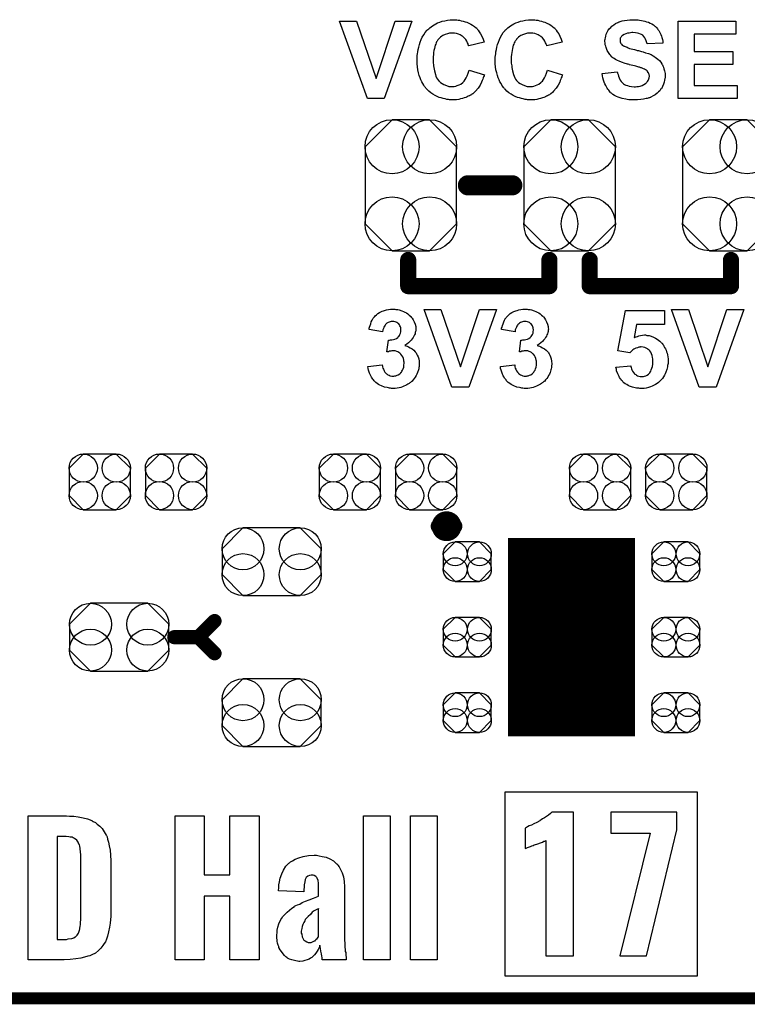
# Model space of a CAD drawing. Extents: x -0.07 to 0.95, y -0.15 to 1.54.
# Tile 2 of 21: x 0.18 to 0.54, y -0.15 to 0.34. Entities that reach past the tile are written whole.
import ezdxf

# ---------------------------------------------------------------- set-up
doc = ezdxf.new("R2010")
doc.units = 0
doc.layers.get('0').update_dxf_attribs({"linetype": 'CONTINUOUS'})
for name, color, linetype in [('gko', 6, 'CONTINUOUS'), ('gto', 2, 'CONTINUOUS'), ('gts', 1, 'CONTINUOUS')]:
    doc.layers.add(name, color=color, linetype=linetype)

# ---------------------------------------------------------------- blocks, each defined once
blk = doc.blocks.new('D63')
at = {"const_width": 0.00395}
blk.add_lwpolyline([(-0.001975, 0, 1), (0.001975, 0, 1)], format="xyb", close=True, dxfattribs=at)
blk = doc.blocks.new('D30')
at = {"const_width": 0.005}
blk.add_lwpolyline([(-0.0025, 0, 1), (0.0025, 0, 1)], format="xyb", close=True, dxfattribs=at)
blk = doc.blocks.new('D65')
at = {"const_width": 0.004}
blk.add_lwpolyline([(-0.002, 0, 1), (0.002, 0, 1)], format="xyb", close=True, dxfattribs=at)
blk = doc.blocks.new('D66')
at = {"const_width": 0.0035}
blk.add_lwpolyline([(-0.00175, 0, 1), (0.00175, 0, 1)], format="xyb", close=True, dxfattribs=at)
blk = doc.blocks.new('D69')
blk.add_lwpolyline([(-0.0152, 0.0068), (-0.0152, -0.0068), (-0.0082, -0.0138), (0.0082, -0.0138), (0.0152, -0.0068), (0.0152, 0.0068), (0.0082, 0.0138), (-0.0082, 0.0138)], close=True)
for centre in [(-0.0082, 0.0068), (0.0082, 0.0068), (-0.0082, -0.0068), (0.0082, -0.0068)]:
    blk.add_circle(centre, 0.007)
blk = doc.blocks.new('D73')
blk.add_lwpolyline([(-0.0142, -0.0168), (0.0142, -0.0168), (0.0246, -0.0064), (0.0246, 0.0064), (0.0142, 0.0168), (-0.0142, 0.0168), (-0.0246, 0.0064), (-0.0246, -0.0064)], close=True)
for centre in [(-0.0142, 0.0064), (0.0142, 0.0064), (-0.0142, -0.0064), (0.0142, -0.0064)]:
    blk.add_circle(centre, 0.0104)
blk = doc.blocks.new('D74')
blk.add_lwpolyline([(-0.006, -0.0098), (0.006, -0.0098), (0.0119, -0.0039), (0.0119, 0.0039), (0.006, 0.0098), (-0.006, 0.0098), (-0.0119, 0.0039), (-0.0119, -0.0039)], close=True)
for centre in [(-0.006, 0.0039), (0.006, 0.0039), (-0.006, -0.0039), (0.006, -0.0039)]:
    blk.add_circle(centre, 0.0059)
blk = doc.blocks.new('D59')
at = {"const_width": 0.0984}
blk.add_lwpolyline([(-0.0315, 0), (0.0315, 0)], dxfattribs=at)
blk = doc.blocks.new('D75')
blk.add_lwpolyline([(-0.0227, 0.0191), (-0.0227, -0.0191), (-0.0093, -0.0325), (0.0093, -0.0325), (0.0227, -0.0191), (0.0227, 0.0191), (0.0093, 0.0325), (-0.0093, 0.0325)], close=True)
for centre in [(-0.0093, 0.0191), (0.0093, 0.0191), (-0.0093, -0.0191), (0.0093, -0.0191)]:
    blk.add_circle(centre, 0.0134)

msp = doc.modelspace()

# ---------------------------------------------------------------- linework, layer by layer
at = {"layer": 'gko', "color": 6, "const_width": 0.006}
msp.add_lwpolyline([(-0.05, -0.15), (0.85, -0.15)], dxfattribs=at)
at = {"layer": 'gto', "color": 2}
for points in [[(0.3571, 0.296), (0.3488, 0.296), (0.335, 0.3344), (0.3434, 0.3344), (0.3531, 0.306), (0.3625, 0.3344), (0.3708, 0.3344), (0.3571, 0.296)], [(0.3924, 0.3351), (0.3931, 0.335), (0.3937, 0.3349), (0.3945, 0.3348), (0.3953, 0.3346), (0.3962, 0.3344), (0.3972, 0.3341), (0.3981, 0.3338), (0.3991, 0.3334), (0.4, 0.3329), (0.4009, 0.3324), (0.4019, 0.3317), (0.4027, 0.331), (0.4028, 0.331), (0.4028, 0.3309), (0.403, 0.3307), (0.4032, 0.3305), (0.4034, 0.3302), (0.4036, 0.3299), (0.4042, 0.3291), (0.4048, 0.3281), (0.4055, 0.3269), (0.4061, 0.3255), (0.4067, 0.3239), (0.399, 0.3221), (0.399, 0.3221), (0.3989, 0.3222), (0.3989, 0.3224), (0.3988, 0.3226), (0.3987, 0.3231), (0.3984, 0.3237), (0.398, 0.3245), (0.3975, 0.3253), (0.3968, 0.3261), (0.3961, 0.3267), (0.396, 0.3268), (0.3957, 0.327), (0.3953, 0.3273), (0.3947, 0.3276), (0.3939, 0.328), (0.393, 0.3282), (0.392, 0.3285), (0.3909, 0.3285), (0.3905, 0.3285), (0.3902, 0.3285), (0.3898, 0.3284), (0.3894, 0.3284), (0.3884, 0.3281), (0.3873, 0.3277), (0.3862, 0.3272), (0.3856, 0.3269), (0.385, 0.3265), (0.3845, 0.326), (0.384, 0.3254), (0.384, 0.3254), (0.3838, 0.3252), (0.3837, 0.3251), (0.3836, 0.3248), (0.3833, 0.3245), (0.3831, 0.3241), (0.3829, 0.3236), (0.3827, 0.323), (0.3824, 0.3224), (0.3822, 0.3216), (0.382, 0.3208), (0.3817, 0.3199), (0.3816, 0.3189), (0.3815, 0.3179), (0.3814, 0.3167), (0.3813, 0.3154), (0.3813, 0.3154), (0.3813, 0.3151), (0.3813, 0.3147), (0.3814, 0.3143), (0.3814, 0.3136), (0.3815, 0.3129), (0.3816, 0.3122), (0.3817, 0.3114), (0.382, 0.3097), (0.3825, 0.3079), (0.3827, 0.3071), (0.3831, 0.3063), (0.3835, 0.3056), (0.384, 0.305), (0.384, 0.3049), (0.3841, 0.3049), (0.3842, 0.3047), (0.3845, 0.3045), (0.385, 0.304), (0.3858, 0.3035), (0.3867, 0.3029), (0.3879, 0.3024), (0.3892, 0.302), (0.3899, 0.302), (0.3907, 0.3019), (0.391, 0.3019), (0.3912, 0.302), (0.3918, 0.302), (0.3926, 0.3022), (0.3933, 0.3024), (0.3942, 0.3028), (0.3951, 0.3032), (0.396, 0.3039), (0.3961, 0.304), (0.3964, 0.3043), (0.3968, 0.3047), (0.3972, 0.3054), (0.3978, 0.3063), (0.3983, 0.3073), (0.3988, 0.3086), (0.3992, 0.3101), (0.4068, 0.3078), (0.4068, 0.3077), (0.4067, 0.3075), (0.4066, 0.3072), (0.4064, 0.3067), (0.4062, 0.3062), (0.406, 0.3056), (0.4057, 0.3049), (0.4054, 0.3042), (0.4046, 0.3027), (0.4036, 0.3012), (0.4024, 0.2997), (0.4017, 0.299), (0.401, 0.2984), (0.4009, 0.2983), (0.4008, 0.2983), (0.4006, 0.2981), (0.4003, 0.2979), (0.3999, 0.2977), (0.3994, 0.2974), (0.3988, 0.2972), (0.3982, 0.2969), (0.3975, 0.2966), (0.3967, 0.2963), (0.3959, 0.2961), (0.395, 0.2958), (0.3941, 0.2956), (0.393, 0.2954), (0.3919, 0.2954), (0.3908, 0.2953), (0.3904, 0.2953), (0.3901, 0.2954), (0.3895, 0.2954), (0.3889, 0.2955), (0.3881, 0.2956), (0.3873, 0.2958), (0.3863, 0.296), (0.3854, 0.2963), (0.3844, 0.2966), (0.3833, 0.2971), (0.3823, 0.2976), (0.3812, 0.2981), (0.3802, 0.2988), (0.3792, 0.2996), (0.3782, 0.3006), (0.3782, 0.3006), (0.378, 0.3008), (0.3778, 0.3011), (0.3775, 0.3015), (0.3771, 0.302), (0.3767, 0.3027), (0.3762, 0.3034), (0.3758, 0.3043), (0.3753, 0.3053), (0.3749, 0.3063), (0.3745, 0.3075), (0.3741, 0.3088), (0.3738, 0.3102), (0.3736, 0.3117), (0.3734, 0.3132), (0.3734, 0.3149), (0.3734, 0.3149), (0.3734, 0.315), (0.3734, 0.3153), (0.3734, 0.3158), (0.3734, 0.3165), (0.3735, 0.3173), (0.3736, 0.3182), (0.3737, 0.3192), (0.374, 0.3204), (0.3742, 0.3215), (0.3746, 0.3228), (0.375, 0.324), (0.3755, 0.3252), (0.376, 0.3265), (0.3767, 0.3276), (0.3774, 0.3287), (0.3783, 0.3298), (0.3783, 0.3299), (0.3785, 0.33), (0.3788, 0.3303), (0.3792, 0.3306), (0.3797, 0.331), (0.3803, 0.3315), (0.381, 0.332), (0.3818, 0.3325), (0.3827, 0.333), (0.3836, 0.3335), (0.3847, 0.3339), (0.3858, 0.3343), (0.3871, 0.3346), (0.3884, 0.3349), (0.3898, 0.3351), (0.3913, 0.3351), (0.3919, 0.3351), (0.3924, 0.3351)], [(0.4312, 0.3351), (0.4318, 0.335), (0.4325, 0.3349), (0.4332, 0.3348), (0.4341, 0.3346), (0.435, 0.3344), (0.4359, 0.3341), (0.4368, 0.3338), (0.4378, 0.3334), (0.4388, 0.3329), (0.4397, 0.3324), (0.4406, 0.3317), (0.4414, 0.331), (0.4415, 0.331), (0.4416, 0.3309), (0.4417, 0.3307), (0.4419, 0.3305), (0.4421, 0.3302), (0.4423, 0.3299), (0.4429, 0.3291), (0.4436, 0.3281), (0.4442, 0.3269), (0.4448, 0.3255), (0.4454, 0.3239), (0.4377, 0.3221), (0.4377, 0.3221), (0.4377, 0.3222), (0.4377, 0.3224), (0.4376, 0.3226), (0.4374, 0.3231), (0.4371, 0.3237), (0.4367, 0.3245), (0.4362, 0.3253), (0.4356, 0.3261), (0.4348, 0.3267), (0.4347, 0.3268), (0.4345, 0.327), (0.434, 0.3273), (0.4334, 0.3276), (0.4326, 0.328), (0.4317, 0.3282), (0.4307, 0.3285), (0.4296, 0.3285), (0.4292, 0.3285), (0.4289, 0.3285), (0.4286, 0.3284), (0.4281, 0.3284), (0.4272, 0.3281), (0.4261, 0.3277), (0.4249, 0.3272), (0.4243, 0.3269), (0.4237, 0.3265), (0.4232, 0.326), (0.4227, 0.3254), (0.4227, 0.3254), (0.4226, 0.3252), (0.4225, 0.3251), (0.4223, 0.3248), (0.4221, 0.3245), (0.4219, 0.3241), (0.4216, 0.3236), (0.4214, 0.323), (0.4211, 0.3224), (0.4209, 0.3216), (0.4207, 0.3208), (0.4205, 0.3199), (0.4203, 0.3189), (0.4202, 0.3179), (0.4201, 0.3167), (0.4201, 0.3154), (0.4201, 0.3154), (0.4201, 0.3151), (0.4201, 0.3147), (0.4201, 0.3143), (0.4201, 0.3136), (0.4202, 0.3129), (0.4203, 0.3122), (0.4204, 0.3114), (0.4207, 0.3097), (0.4212, 0.3079), (0.4215, 0.3071), (0.4219, 0.3063), (0.4222, 0.3056), (0.4227, 0.305), (0.4227, 0.3049), (0.4228, 0.3049), (0.423, 0.3047), (0.4232, 0.3045), (0.4237, 0.304), (0.4245, 0.3035), (0.4255, 0.3029), (0.4266, 0.3024), (0.428, 0.302), (0.4287, 0.302), (0.4295, 0.3019), (0.4297, 0.3019), (0.43, 0.302), (0.4306, 0.302), (0.4313, 0.3022), (0.4321, 0.3024), (0.433, 0.3028), (0.4338, 0.3032), (0.4347, 0.3039), (0.4348, 0.304), (0.4351, 0.3043), (0.4355, 0.3047), (0.436, 0.3054), (0.4365, 0.3063), (0.437, 0.3073), (0.4375, 0.3086), (0.438, 0.3101), (0.4455, 0.3078), (0.4455, 0.3077), (0.4454, 0.3075), (0.4453, 0.3072), (0.4452, 0.3067), (0.4449, 0.3062), (0.4447, 0.3056), (0.4444, 0.3049), (0.4441, 0.3042), (0.4433, 0.3027), (0.4423, 0.3012), (0.4411, 0.2997), (0.4405, 0.299), (0.4397, 0.2984), (0.4397, 0.2983), (0.4396, 0.2983), (0.4393, 0.2981), (0.439, 0.2979), (0.4386, 0.2977), (0.4381, 0.2974), (0.4376, 0.2972), (0.437, 0.2969), (0.4362, 0.2966), (0.4355, 0.2963), (0.4346, 0.2961), (0.4337, 0.2958), (0.4328, 0.2956), (0.4317, 0.2954), (0.4307, 0.2954), (0.4295, 0.2953), (0.4292, 0.2953), (0.4288, 0.2954), (0.4282, 0.2954), (0.4276, 0.2955), (0.4269, 0.2956), (0.426, 0.2958), (0.4251, 0.296), (0.4241, 0.2963), (0.4231, 0.2966), (0.4221, 0.2971), (0.421, 0.2976), (0.42, 0.2981), (0.4189, 0.2988), (0.4179, 0.2996), (0.417, 0.3006), (0.4169, 0.3006), (0.4168, 0.3008), (0.4165, 0.3011), (0.4162, 0.3015), (0.4159, 0.302), (0.4154, 0.3027), (0.415, 0.3034), (0.4145, 0.3043), (0.4141, 0.3053), (0.4136, 0.3063), (0.4132, 0.3075), (0.4129, 0.3088), (0.4125, 0.3102), (0.4123, 0.3117), (0.4121, 0.3132), (0.4121, 0.3149), (0.4121, 0.3149), (0.4121, 0.315), (0.4121, 0.3153), (0.4121, 0.3158), (0.4121, 0.3165), (0.4123, 0.3173), (0.4124, 0.3182), (0.4125, 0.3192), (0.4127, 0.3204), (0.413, 0.3215), (0.4133, 0.3228), (0.4137, 0.324), (0.4142, 0.3252), (0.4148, 0.3265), (0.4154, 0.3276), (0.4161, 0.3287), (0.417, 0.3298), (0.4171, 0.3299), (0.4173, 0.33), (0.4175, 0.3303), (0.4179, 0.3306), (0.4184, 0.331), (0.419, 0.3315), (0.4197, 0.332), (0.4205, 0.3325), (0.4214, 0.333), (0.4224, 0.3335), (0.4235, 0.3339), (0.4246, 0.3343), (0.4259, 0.3346), (0.4271, 0.3349), (0.4286, 0.3351), (0.43, 0.3351), (0.4307, 0.3351), (0.4312, 0.3351)], [(0.4817, 0.3351), (0.4823, 0.335), (0.483, 0.335), (0.4837, 0.3349), (0.4846, 0.3347), (0.4863, 0.3344), (0.4872, 0.3341), (0.4881, 0.3338), (0.489, 0.3334), (0.4898, 0.333), (0.4906, 0.3325), (0.4913, 0.3319), (0.4914, 0.3319), (0.4915, 0.3317), (0.4917, 0.3316), (0.4919, 0.3314), (0.4922, 0.331), (0.4925, 0.3306), (0.4928, 0.3302), (0.4932, 0.3297), (0.4936, 0.3291), (0.4939, 0.3285), (0.4942, 0.3277), (0.4945, 0.327), (0.4948, 0.3262), (0.495, 0.3253), (0.4952, 0.3244), (0.4952, 0.3234), (0.4875, 0.3231), (0.4875, 0.3232), (0.4875, 0.3232), (0.4873, 0.3236), (0.4872, 0.3241), (0.487, 0.3247), (0.4867, 0.3255), (0.4863, 0.3261), (0.4858, 0.3268), (0.4853, 0.3274), (0.4852, 0.3274), (0.485, 0.3276), (0.4846, 0.3278), (0.4841, 0.328), (0.4834, 0.3282), (0.4826, 0.3285), (0.4816, 0.3286), (0.4804, 0.3287), (0.4799, 0.3287), (0.4792, 0.3286), (0.4785, 0.3285), (0.4777, 0.3284), (0.4768, 0.3281), (0.476, 0.3277), (0.4752, 0.3272), (0.4751, 0.3272), (0.475, 0.3271), (0.4748, 0.3269), (0.4746, 0.3266), (0.4744, 0.3263), (0.4741, 0.3259), (0.474, 0.3254), (0.474, 0.3249), (0.474, 0.3248), (0.474, 0.3246), (0.474, 0.3244), (0.4741, 0.3241), (0.4742, 0.3237), (0.4744, 0.3233), (0.4747, 0.3229), (0.4751, 0.3225), (0.4751, 0.3225), (0.4754, 0.3223), (0.4756, 0.3222), (0.4759, 0.3221), (0.4761, 0.3219), (0.4765, 0.3218), (0.477, 0.3216), (0.4775, 0.3214), (0.4781, 0.3211), (0.4787, 0.3209), (0.4795, 0.3207), (0.4803, 0.3205), (0.4812, 0.3203), (0.4822, 0.32), (0.4822, 0.32), (0.4825, 0.3199), (0.4827, 0.3199), (0.4831, 0.3198), (0.4836, 0.3196), (0.4841, 0.3195), (0.4847, 0.3193), (0.4854, 0.3191), (0.4867, 0.3187), (0.4881, 0.3183), (0.4894, 0.3178), (0.49, 0.3175), (0.4905, 0.3172), (0.4906, 0.3172), (0.4906, 0.3171), (0.491, 0.3169), (0.4915, 0.3166), (0.4921, 0.3161), (0.4927, 0.3156), (0.4935, 0.3149), (0.4942, 0.3141), (0.4948, 0.3133), (0.4948, 0.3131), (0.495, 0.3128), (0.4953, 0.3123), (0.4956, 0.3116), (0.4958, 0.3107), (0.4961, 0.3097), (0.4963, 0.3085), (0.4963, 0.3072), (0.4963, 0.3071), (0.4963, 0.307), (0.4963, 0.3068), (0.4963, 0.3066), (0.4963, 0.3063), (0.4962, 0.3059), (0.4961, 0.3052), (0.4959, 0.3042), (0.4956, 0.3031), (0.4951, 0.302), (0.4945, 0.3009), (0.4945, 0.3009), (0.4943, 0.3008), (0.4941, 0.3005), (0.4937, 0.2999), (0.4931, 0.2993), (0.4924, 0.2986), (0.4915, 0.2979), (0.4905, 0.2973), (0.4892, 0.2967), (0.4892, 0.2967), (0.4891, 0.2966), (0.4889, 0.2966), (0.4886, 0.2964), (0.4883, 0.2963), (0.4879, 0.2962), (0.4875, 0.2961), (0.487, 0.296), (0.4863, 0.2958), (0.4857, 0.2957), (0.4843, 0.2955), (0.4827, 0.2953), (0.4809, 0.2953), (0.4802, 0.2953), (0.4797, 0.2953), (0.4791, 0.2954), (0.4784, 0.2954), (0.4776, 0.2956), (0.4768, 0.2957), (0.475, 0.2961), (0.474, 0.2964), (0.4731, 0.2967), (0.4722, 0.2971), (0.4713, 0.2975), (0.4705, 0.298), (0.4697, 0.2986), (0.4696, 0.2987), (0.4695, 0.2988), (0.4693, 0.2989), (0.4691, 0.2992), (0.4688, 0.2996), (0.4684, 0.3001), (0.468, 0.3006), (0.4676, 0.3011), (0.4673, 0.3018), (0.4669, 0.3025), (0.4665, 0.3033), (0.4661, 0.3042), (0.4658, 0.3052), (0.4655, 0.3062), (0.4653, 0.3073), (0.4651, 0.3085), (0.4726, 0.3092), (0.4726, 0.3092), (0.4727, 0.309), (0.4727, 0.3088), (0.4728, 0.3086), (0.473, 0.3079), (0.4733, 0.3071), (0.4736, 0.3062), (0.4741, 0.3052), (0.4746, 0.3044), (0.4754, 0.3036), (0.4755, 0.3035), (0.4757, 0.3033), (0.4762, 0.303), (0.4769, 0.3027), (0.4777, 0.3024), (0.4786, 0.3021), (0.4797, 0.3019), (0.481, 0.3018), (0.4816, 0.3018), (0.4823, 0.3019), (0.4831, 0.302), (0.484, 0.3022), (0.485, 0.3025), (0.4858, 0.3029), (0.4866, 0.3034), (0.4867, 0.3034), (0.487, 0.3037), (0.4872, 0.304), (0.4876, 0.3044), (0.488, 0.305), (0.4883, 0.3057), (0.4885, 0.3063), (0.4886, 0.3071), (0.4886, 0.3072), (0.4886, 0.3073), (0.4885, 0.3076), (0.4885, 0.3079), (0.4883, 0.3083), (0.4882, 0.3087), (0.488, 0.309), (0.4877, 0.3094), (0.4877, 0.3095), (0.4876, 0.3096), (0.4874, 0.3098), (0.4871, 0.31), (0.4867, 0.3103), (0.4862, 0.3105), (0.4857, 0.3108), (0.485, 0.3111), (0.4849, 0.3111), (0.4847, 0.3112), (0.4843, 0.3113), (0.484, 0.3114), (0.4837, 0.3115), (0.4833, 0.3116), (0.4829, 0.3118), (0.4824, 0.3119), (0.4818, 0.312), (0.4811, 0.3122), (0.4804, 0.3124), (0.4796, 0.3126), (0.4787, 0.3128), (0.4787, 0.3128), (0.4785, 0.3129), (0.4781, 0.313), (0.4777, 0.3131), (0.4772, 0.3133), (0.4766, 0.3134), (0.476, 0.3136), (0.4753, 0.3139), (0.4739, 0.3144), (0.4725, 0.3151), (0.4718, 0.3154), (0.4711, 0.3158), (0.4705, 0.3162), (0.47, 0.3166), (0.47, 0.3166), (0.4699, 0.3168), (0.4697, 0.3169), (0.4695, 0.3171), (0.4692, 0.3175), (0.4689, 0.3179), (0.4686, 0.3183), (0.4683, 0.3188), (0.4676, 0.3199), (0.4671, 0.3213), (0.4669, 0.322), (0.4667, 0.3227), (0.4666, 0.3235), (0.4665, 0.3244), (0.4665, 0.3244), (0.4665, 0.3245), (0.4665, 0.3246), (0.4665, 0.3249), (0.4666, 0.3254), (0.4668, 0.3261), (0.4669, 0.327), (0.4672, 0.3279), (0.4676, 0.3289), (0.4681, 0.3299), (0.4681, 0.3299), (0.4682, 0.33), (0.4685, 0.3303), (0.4688, 0.3307), (0.4694, 0.3313), (0.47, 0.3319), (0.4709, 0.3326), (0.4718, 0.3332), (0.4729, 0.3337), (0.473, 0.3337), (0.4731, 0.3338), (0.4733, 0.3339), (0.4735, 0.334), (0.4738, 0.3341), (0.4741, 0.3342), (0.4746, 0.3343), (0.4751, 0.3345), (0.4762, 0.3347), (0.4775, 0.3349), (0.4789, 0.3351), (0.4805, 0.3351), (0.4812, 0.3351), (0.4817, 0.3351)], [(0.5314, 0.3279), (0.5107, 0.3279), (0.5107, 0.3194), (0.53, 0.3194), (0.53, 0.3129), (0.5107, 0.3129), (0.5107, 0.3025), (0.5321, 0.3025), (0.5321, 0.296), (0.5029, 0.296), (0.5029, 0.3344), (0.5314, 0.3344), (0.5314, 0.3279)], [(0.3623, 0.1916), (0.3628, 0.1915), (0.3633, 0.1915), (0.3639, 0.1914), (0.3645, 0.1912), (0.3659, 0.1908), (0.3666, 0.1905), (0.3674, 0.1901), (0.3681, 0.1897), (0.3688, 0.1893), (0.3695, 0.1887), (0.3701, 0.1881), (0.3701, 0.1881), (0.3702, 0.188), (0.3704, 0.1879), (0.3705, 0.1876), (0.371, 0.1871), (0.3715, 0.1863), (0.372, 0.1854), (0.3724, 0.1842), (0.3727, 0.183), (0.3728, 0.1824), (0.3728, 0.1817), (0.3728, 0.1817), (0.3728, 0.1815), (0.3728, 0.1813), (0.3727, 0.1809), (0.3726, 0.1805), (0.3725, 0.18), (0.3724, 0.1794), (0.3721, 0.1788), (0.3718, 0.1782), (0.3715, 0.1775), (0.371, 0.1769), (0.3705, 0.1762), (0.3698, 0.1755), (0.3691, 0.1749), (0.3683, 0.1743), (0.3673, 0.1736), (0.3673, 0.1736), (0.3674, 0.1736), (0.3676, 0.1736), (0.3678, 0.1735), (0.3684, 0.1733), (0.3691, 0.173), (0.37, 0.1725), (0.3709, 0.172), (0.3718, 0.1713), (0.3725, 0.1704), (0.3726, 0.1703), (0.3729, 0.17), (0.3731, 0.1695), (0.3735, 0.1688), (0.3739, 0.1679), (0.3742, 0.1669), (0.3744, 0.1658), (0.3745, 0.1645), (0.3745, 0.1644), (0.3745, 0.1643), (0.3745, 0.164), (0.3745, 0.1637), (0.3744, 0.1632), (0.3743, 0.1627), (0.3742, 0.1621), (0.3741, 0.1615), (0.3736, 0.1602), (0.3733, 0.1594), (0.373, 0.1587), (0.3725, 0.1579), (0.372, 0.1572), (0.3715, 0.1565), (0.3708, 0.1558), (0.3708, 0.1558), (0.3706, 0.1557), (0.3704, 0.1555), (0.3701, 0.1553), (0.3698, 0.155), (0.3694, 0.1547), (0.3688, 0.1544), (0.3683, 0.1541), (0.3676, 0.1537), (0.3669, 0.1534), (0.3661, 0.1531), (0.3654, 0.1528), (0.3645, 0.1526), (0.3636, 0.1524), (0.3626, 0.1523), (0.3616, 0.1523), (0.3611, 0.1523), (0.3607, 0.1523), (0.3603, 0.1524), (0.3598, 0.1524), (0.3592, 0.1526), (0.3585, 0.1527), (0.3572, 0.153), (0.3558, 0.1536), (0.355, 0.1539), (0.3543, 0.1543), (0.3536, 0.1548), (0.3529, 0.1553), (0.3529, 0.1553), (0.3528, 0.1554), (0.3526, 0.1556), (0.3524, 0.1558), (0.3521, 0.1561), (0.3518, 0.1565), (0.3515, 0.1569), (0.3512, 0.1574), (0.3508, 0.1579), (0.3504, 0.1585), (0.3498, 0.1598), (0.3493, 0.1614), (0.3491, 0.1622), (0.349, 0.1631), (0.3561, 0.164), (0.3561, 0.1639), (0.3561, 0.1639), (0.3562, 0.1635), (0.3563, 0.163), (0.3564, 0.1624), (0.3567, 0.1618), (0.357, 0.161), (0.3574, 0.1604), (0.3579, 0.1598), (0.358, 0.1597), (0.3582, 0.1595), (0.3585, 0.1593), (0.3589, 0.1591), (0.3595, 0.1588), (0.3601, 0.1586), (0.3608, 0.1584), (0.3615, 0.1584), (0.3617, 0.1584), (0.3619, 0.1584), (0.3623, 0.1585), (0.3629, 0.1586), (0.3635, 0.1588), (0.3641, 0.1591), (0.3648, 0.1595), (0.3654, 0.1601), (0.3654, 0.1602), (0.3656, 0.1604), (0.3659, 0.1608), (0.3662, 0.1613), (0.3665, 0.162), (0.3668, 0.1628), (0.3669, 0.1638), (0.367, 0.1648), (0.367, 0.1649), (0.367, 0.1649), (0.367, 0.1653), (0.3669, 0.1658), (0.3668, 0.1664), (0.3666, 0.1672), (0.3663, 0.1679), (0.3659, 0.1686), (0.3654, 0.1693), (0.3654, 0.1693), (0.3652, 0.1695), (0.3648, 0.1698), (0.3644, 0.1701), (0.3639, 0.1704), (0.3633, 0.1706), (0.3626, 0.1709), (0.3618, 0.1709), (0.3613, 0.1709), (0.3609, 0.1709), (0.3604, 0.1708), (0.3598, 0.1707), (0.3592, 0.1705), (0.3584, 0.1704), (0.3592, 0.1763), (0.3597, 0.1763), (0.3603, 0.1764), (0.3609, 0.1764), (0.3617, 0.1766), (0.3624, 0.1768), (0.3632, 0.1771), (0.3638, 0.1776), (0.3639, 0.1776), (0.3641, 0.1779), (0.3643, 0.1781), (0.3647, 0.1786), (0.3649, 0.1791), (0.3652, 0.1797), (0.3654, 0.1804), (0.3654, 0.1813), (0.3654, 0.1814), (0.3654, 0.1816), (0.3654, 0.1819), (0.3653, 0.1824), (0.3652, 0.1829), (0.3649, 0.1834), (0.3647, 0.1839), (0.3643, 0.1844), (0.3642, 0.1844), (0.364, 0.1845), (0.3638, 0.1847), (0.3634, 0.185), (0.363, 0.1851), (0.3625, 0.1854), (0.3618, 0.1855), (0.3612, 0.1855), (0.3608, 0.1855), (0.3605, 0.1855), (0.36, 0.1854), (0.3595, 0.1852), (0.359, 0.185), (0.3584, 0.1846), (0.3579, 0.1842), (0.3579, 0.1841), (0.3577, 0.184), (0.3575, 0.1836), (0.3572, 0.1832), (0.3569, 0.1827), (0.3567, 0.182), (0.3565, 0.1813), (0.3563, 0.1804), (0.3496, 0.1815), (0.3496, 0.1815), (0.3496, 0.1816), (0.3496, 0.1818), (0.3497, 0.1821), (0.3498, 0.1827), (0.3501, 0.1835), (0.3504, 0.1844), (0.3507, 0.1854), (0.3512, 0.1862), (0.3517, 0.1871), (0.3517, 0.1872), (0.3519, 0.1874), (0.3523, 0.1878), (0.3527, 0.1883), (0.3533, 0.1888), (0.3539, 0.1894), (0.3548, 0.1899), (0.3557, 0.1904), (0.3557, 0.1904), (0.3558, 0.1905), (0.3561, 0.1906), (0.3567, 0.1908), (0.3573, 0.191), (0.3582, 0.1912), (0.3592, 0.1915), (0.3602, 0.1916), (0.3614, 0.1916), (0.3619, 0.1916), (0.3623, 0.1916)], [(0.399, 0.153), (0.3906, 0.153), (0.3769, 0.1914), (0.3852, 0.1914), (0.395, 0.163), (0.4044, 0.1914), (0.4127, 0.1914), (0.399, 0.153)], [(0.4279, 0.1916), (0.4284, 0.1915), (0.4289, 0.1915), (0.4295, 0.1914), (0.4301, 0.1912), (0.4315, 0.1908), (0.4322, 0.1905), (0.433, 0.1901), (0.4337, 0.1897), (0.4344, 0.1893), (0.4351, 0.1887), (0.4357, 0.1881), (0.4358, 0.1881), (0.4359, 0.188), (0.436, 0.1879), (0.4362, 0.1876), (0.4366, 0.1871), (0.4371, 0.1863), (0.4376, 0.1854), (0.438, 0.1842), (0.4384, 0.183), (0.4384, 0.1824), (0.4385, 0.1817), (0.4385, 0.1817), (0.4385, 0.1815), (0.4384, 0.1813), (0.4384, 0.1809), (0.4383, 0.1805), (0.4382, 0.18), (0.438, 0.1794), (0.4378, 0.1788), (0.4375, 0.1782), (0.4371, 0.1775), (0.4367, 0.1769), (0.4361, 0.1762), (0.4355, 0.1755), (0.4347, 0.1749), (0.4339, 0.1743), (0.4329, 0.1736), (0.433, 0.1736), (0.4331, 0.1736), (0.4332, 0.1736), (0.4335, 0.1735), (0.4341, 0.1733), (0.4348, 0.173), (0.4356, 0.1725), (0.4365, 0.172), (0.4374, 0.1713), (0.4382, 0.1704), (0.4383, 0.1703), (0.4385, 0.17), (0.4388, 0.1695), (0.4392, 0.1688), (0.4396, 0.1679), (0.4399, 0.1669), (0.4401, 0.1658), (0.4402, 0.1645), (0.4402, 0.1644), (0.4402, 0.1643), (0.4402, 0.164), (0.4401, 0.1637), (0.4401, 0.1632), (0.44, 0.1627), (0.4399, 0.1621), (0.4397, 0.1615), (0.4393, 0.1602), (0.439, 0.1594), (0.4386, 0.1587), (0.4382, 0.1579), (0.4377, 0.1572), (0.4371, 0.1565), (0.4365, 0.1558), (0.4364, 0.1558), (0.4363, 0.1557), (0.4361, 0.1555), (0.4358, 0.1553), (0.4354, 0.155), (0.435, 0.1547), (0.4345, 0.1544), (0.4339, 0.1541), (0.4333, 0.1537), (0.4326, 0.1534), (0.4318, 0.1531), (0.431, 0.1528), (0.4301, 0.1526), (0.4293, 0.1524), (0.4283, 0.1523), (0.4273, 0.1523), (0.4268, 0.1523), (0.4264, 0.1523), (0.4259, 0.1524), (0.4254, 0.1524), (0.4249, 0.1526), (0.4242, 0.1527), (0.4229, 0.153), (0.4214, 0.1536), (0.4207, 0.1539), (0.42, 0.1543), (0.4193, 0.1548), (0.4186, 0.1553), (0.4185, 0.1553), (0.4184, 0.1554), (0.4183, 0.1556), (0.418, 0.1558), (0.4178, 0.1561), (0.4175, 0.1565), (0.4172, 0.1569), (0.4168, 0.1574), (0.4165, 0.1579), (0.4161, 0.1585), (0.4155, 0.1598), (0.415, 0.1614), (0.4148, 0.1622), (0.4147, 0.1631), (0.4218, 0.164), (0.4218, 0.1639), (0.4218, 0.1639), (0.4218, 0.1635), (0.4219, 0.163), (0.4221, 0.1624), (0.4224, 0.1618), (0.4226, 0.161), (0.4231, 0.1604), (0.4236, 0.1598), (0.4236, 0.1597), (0.4239, 0.1595), (0.4242, 0.1593), (0.4246, 0.1591), (0.4251, 0.1588), (0.4258, 0.1586), (0.4264, 0.1584), (0.4272, 0.1584), (0.4273, 0.1584), (0.4276, 0.1584), (0.428, 0.1585), (0.4285, 0.1586), (0.4291, 0.1588), (0.4298, 0.1591), (0.4304, 0.1595), (0.431, 0.1601), (0.4311, 0.1602), (0.4313, 0.1604), (0.4315, 0.1608), (0.4319, 0.1613), (0.4321, 0.162), (0.4324, 0.1628), (0.4326, 0.1638), (0.4326, 0.1648), (0.4326, 0.1649), (0.4326, 0.1649), (0.4326, 0.1653), (0.4326, 0.1658), (0.4325, 0.1664), (0.4322, 0.1672), (0.432, 0.1679), (0.4316, 0.1686), (0.4311, 0.1693), (0.431, 0.1693), (0.4308, 0.1695), (0.4305, 0.1698), (0.4301, 0.1701), (0.4295, 0.1704), (0.4289, 0.1706), (0.4283, 0.1709), (0.4275, 0.1709), (0.4269, 0.1709), (0.4265, 0.1709), (0.426, 0.1708), (0.4254, 0.1707), (0.4248, 0.1705), (0.4241, 0.1704), (0.4249, 0.1763), (0.4254, 0.1763), (0.4259, 0.1764), (0.4266, 0.1764), (0.4273, 0.1766), (0.4281, 0.1768), (0.4288, 0.1771), (0.4295, 0.1776), (0.4295, 0.1776), (0.4298, 0.1779), (0.43, 0.1781), (0.4303, 0.1786), (0.4306, 0.1791), (0.4309, 0.1797), (0.431, 0.1804), (0.4311, 0.1813), (0.4311, 0.1814), (0.4311, 0.1816), (0.431, 0.1819), (0.4309, 0.1824), (0.4308, 0.1829), (0.4306, 0.1834), (0.4303, 0.1839), (0.4299, 0.1844), (0.4299, 0.1844), (0.4297, 0.1845), (0.4295, 0.1847), (0.4291, 0.185), (0.4286, 0.1851), (0.4281, 0.1854), (0.4275, 0.1855), (0.4268, 0.1855), (0.4265, 0.1855), (0.4261, 0.1855), (0.4257, 0.1854), (0.4252, 0.1852), (0.4246, 0.185), (0.4241, 0.1846), (0.4236, 0.1842), (0.4235, 0.1841), (0.4234, 0.184), (0.4231, 0.1836), (0.4229, 0.1832), (0.4226, 0.1827), (0.4224, 0.182), (0.4221, 0.1813), (0.422, 0.1804), (0.4152, 0.1815), (0.4152, 0.1815), (0.4153, 0.1816), (0.4153, 0.1818), (0.4153, 0.1821), (0.4155, 0.1827), (0.4157, 0.1835), (0.416, 0.1844), (0.4164, 0.1854), (0.4168, 0.1862), (0.4173, 0.1871), (0.4174, 0.1872), (0.4176, 0.1874), (0.4179, 0.1878), (0.4184, 0.1883), (0.4189, 0.1888), (0.4196, 0.1894), (0.4204, 0.1899), (0.4213, 0.1904), (0.4214, 0.1904), (0.4214, 0.1905), (0.4218, 0.1906), (0.4223, 0.1908), (0.423, 0.191), (0.4238, 0.1912), (0.4248, 0.1915), (0.4259, 0.1916), (0.427, 0.1916), (0.4275, 0.1916), (0.4279, 0.1916)], [(0.4961, 0.184), (0.4822, 0.184), (0.481, 0.1775), (0.4811, 0.1775), (0.4812, 0.1775), (0.4815, 0.1777), (0.482, 0.1779), (0.4826, 0.1781), (0.4834, 0.1784), (0.4842, 0.1785), (0.4852, 0.1787), (0.4861, 0.1788), (0.4866, 0.1788), (0.4869, 0.1787), (0.4873, 0.1786), (0.4878, 0.1786), (0.4884, 0.1785), (0.489, 0.1783), (0.4903, 0.1779), (0.491, 0.1776), (0.4916, 0.1773), (0.4924, 0.1768), (0.4931, 0.1763), (0.4938, 0.1758), (0.4944, 0.1751), (0.4945, 0.1751), (0.4946, 0.175), (0.4948, 0.1748), (0.495, 0.1745), (0.4952, 0.1741), (0.4955, 0.1737), (0.4958, 0.1732), (0.4961, 0.1726), (0.4965, 0.172), (0.4968, 0.1713), (0.4971, 0.1705), (0.4973, 0.1698), (0.4975, 0.1689), (0.4977, 0.1679), (0.4978, 0.1669), (0.4979, 0.1659), (0.4979, 0.1658), (0.4979, 0.1657), (0.4979, 0.1654), (0.4978, 0.1651), (0.4978, 0.1647), (0.4977, 0.1642), (0.4976, 0.1636), (0.4975, 0.163), (0.4972, 0.1617), (0.4967, 0.1603), (0.4964, 0.1595), (0.496, 0.1588), (0.4956, 0.1581), (0.4951, 0.1573), (0.495, 0.1573), (0.4949, 0.1571), (0.4947, 0.1569), (0.4944, 0.1566), (0.494, 0.1562), (0.4935, 0.1557), (0.493, 0.1553), (0.4924, 0.1548), (0.4916, 0.1543), (0.4909, 0.1539), (0.49, 0.1534), (0.4891, 0.1531), (0.4881, 0.1527), (0.487, 0.1525), (0.4859, 0.1523), (0.4847, 0.1523), (0.4842, 0.1523), (0.4838, 0.1523), (0.4833, 0.1524), (0.4828, 0.1524), (0.4822, 0.1525), (0.4815, 0.1526), (0.4802, 0.1529), (0.4787, 0.1535), (0.478, 0.1538), (0.4773, 0.1542), (0.4766, 0.1546), (0.4759, 0.1551), (0.4759, 0.1552), (0.4758, 0.1552), (0.4756, 0.1554), (0.4754, 0.1556), (0.4752, 0.1559), (0.4748, 0.1563), (0.4746, 0.1567), (0.4742, 0.1571), (0.4738, 0.1577), (0.4735, 0.1582), (0.4729, 0.1595), (0.4723, 0.161), (0.4722, 0.1619), (0.472, 0.1628), (0.4793, 0.1635), (0.4793, 0.1634), (0.4794, 0.1632), (0.4795, 0.1627), (0.4797, 0.1621), (0.4799, 0.1615), (0.4802, 0.1608), (0.4807, 0.1602), (0.4812, 0.1596), (0.4812, 0.1595), (0.4814, 0.1594), (0.4818, 0.1592), (0.4822, 0.1589), (0.4827, 0.1586), (0.4833, 0.1584), (0.484, 0.1582), (0.4848, 0.1582), (0.4849, 0.1582), (0.4852, 0.1582), (0.4856, 0.1583), (0.4862, 0.1584), (0.4868, 0.1586), (0.4874, 0.1589), (0.4881, 0.1594), (0.4887, 0.16), (0.4888, 0.1602), (0.489, 0.1604), (0.4892, 0.1608), (0.4895, 0.1615), (0.4898, 0.1623), (0.4901, 0.1632), (0.4903, 0.1644), (0.4903, 0.1657), (0.4903, 0.1658), (0.4903, 0.1659), (0.4903, 0.166), (0.4903, 0.1663), (0.4903, 0.1669), (0.4901, 0.1677), (0.4899, 0.1686), (0.4896, 0.1695), (0.4893, 0.1703), (0.4887, 0.171), (0.4886, 0.1711), (0.4884, 0.1713), (0.488, 0.1716), (0.4876, 0.172), (0.487, 0.1723), (0.4863, 0.1726), (0.4854, 0.1728), (0.4845, 0.1729), (0.4842, 0.1729), (0.484, 0.1728), (0.4834, 0.1727), (0.4827, 0.1725), (0.4818, 0.1722), (0.4808, 0.1717), (0.4803, 0.1714), (0.4798, 0.171), (0.4793, 0.1705), (0.4788, 0.17), (0.4729, 0.1709), (0.4767, 0.1909), (0.4961, 0.1909), (0.4961, 0.184)], [(0.5216, 0.153), (0.5132, 0.153), (0.4995, 0.1914), (0.5079, 0.1914), (0.5176, 0.163), (0.527, 0.1914), (0.5353, 0.1914), (0.5216, 0.153)], [(0.5122, -0.139), (0.417, -0.139), (0.417, -0.0477), (0.5122, -0.0477), (0.5122, -0.139)], [(0.4509, -0.0577), (0.4402, -0.0577), (0.4395, -0.0584), (0.4385, -0.0592), (0.4366, -0.0606), (0.4356, -0.0611), (0.4349, -0.0615), (0.4344, -0.0618), (0.4342, -0.062), (0.4327, -0.0628), (0.4313, -0.0635), (0.4301, -0.0642), (0.4289, -0.0646), (0.4281, -0.065), (0.4276, -0.0653), (0.4271, -0.0656), (0.427, -0.0656), (0.427, -0.0757), (0.4274, -0.0756), (0.4281, -0.0753), (0.4296, -0.0747), (0.4303, -0.0745), (0.431, -0.0742), (0.4314, -0.074), (0.4316, -0.074), (0.4332, -0.0735), (0.4345, -0.0729), (0.4355, -0.0726), (0.4362, -0.0722), (0.4367, -0.0721), (0.437, -0.072), (0.4373, -0.0718), (0.4373, -0.129), (0.4509, -0.129), (0.4509, -0.0577)], [(0.5022, -0.0577), (0.4695, -0.0577), (0.4695, -0.0681), (0.4889, -0.0681), (0.4739, -0.129), (0.4871, -0.129), (0.5022, -0.0665), (0.5022, -0.0577)], [(0.2011, -0.0597), (0.2032, -0.0598), (0.2054, -0.0601), (0.2078, -0.0605), (0.21, -0.0611), (0.2121, -0.0619), (0.2123, -0.062), (0.2129, -0.0623), (0.2139, -0.0629), (0.2148, -0.0637), (0.2161, -0.0647), (0.2173, -0.0659), (0.2183, -0.0675), (0.2193, -0.0691), (0.2194, -0.0694), (0.2197, -0.07), (0.22, -0.0711), (0.2204, -0.0726), (0.2208, -0.0744), (0.2212, -0.0766), (0.2214, -0.0791), (0.2215, -0.0819), (0.2215, -0.108), (0.2215, -0.1081), (0.2215, -0.1084), (0.2215, -0.1088), (0.2215, -0.1094), (0.2214, -0.1109), (0.2212, -0.1127), (0.221, -0.1148), (0.2205, -0.117), (0.22, -0.1192), (0.2193, -0.1212), (0.2191, -0.1215), (0.2189, -0.122), (0.2183, -0.1228), (0.2176, -0.1239), (0.2167, -0.1252), (0.2154, -0.1264), (0.214, -0.1276), (0.2122, -0.1285), (0.2119, -0.1287), (0.2112, -0.1289), (0.2101, -0.1292), (0.2086, -0.1296), (0.2067, -0.1302), (0.2043, -0.1305), (0.2015, -0.1308), (0.1985, -0.1309), (0.1806, -0.1309), (0.1806, -0.0595), (0.1996, -0.0595), (0.2011, -0.0597)], [(0.2951, -0.1309), (0.2805, -0.1309), (0.2805, -0.0994), (0.2679, -0.0994), (0.2679, -0.1309), (0.2534, -0.1309), (0.2534, -0.0595), (0.2679, -0.0595), (0.2679, -0.0888), (0.2805, -0.0888), (0.2805, -0.0595), (0.2951, -0.0595), (0.2951, -0.1309)], [(0.36, -0.1309), (0.3468, -0.1309), (0.3468, -0.0595), (0.36, -0.0595), (0.36, -0.1309)], [(0.3834, -0.1309), (0.3702, -0.1309), (0.3702, -0.0595), (0.3834, -0.0595), (0.3834, -0.1309)], [(0.1994, -0.0698), (0.195, -0.0698), (0.195, -0.1208), (0.1996, -0.1208), (0.2004, -0.1206), (0.2022, -0.1203), (0.2032, -0.1201), (0.2039, -0.1196), (0.204, -0.1196), (0.2042, -0.1194), (0.2049, -0.1187), (0.2055, -0.1177), (0.2061, -0.1162), (0.2061, -0.116), (0.2062, -0.1158), (0.2062, -0.1152), (0.2064, -0.1145), (0.2065, -0.1135), (0.2065, -0.1124), (0.2067, -0.111), (0.2067, -0.1095), (0.2067, -0.0799), (0.2067, -0.0798), (0.2067, -0.0793), (0.2067, -0.0786), (0.2065, -0.0777), (0.2064, -0.0756), (0.2062, -0.0747), (0.206, -0.0738), (0.206, -0.0737), (0.2058, -0.0736), (0.2054, -0.0727), (0.2047, -0.0716), (0.2036, -0.0708), (0.2035, -0.0708), (0.2033, -0.0706), (0.2029, -0.0705), (0.2024, -0.0702), (0.2015, -0.0701), (0.2007, -0.07), (0.1994, -0.0698)], [(0.3249, -0.0794), (0.3264, -0.0797), (0.3284, -0.0801), (0.3302, -0.0809), (0.332, -0.0819), (0.3335, -0.0833), (0.3337, -0.0834), (0.3341, -0.084), (0.3348, -0.0849), (0.3355, -0.0862), (0.3362, -0.0879), (0.3369, -0.0898), (0.3373, -0.0922), (0.3374, -0.0947), (0.3374, -0.1184), (0.3374, -0.1187), (0.3374, -0.1192), (0.3374, -0.1201), (0.3374, -0.1213), (0.3375, -0.1226), (0.3375, -0.1239), (0.3378, -0.1267), (0.3378, -0.1269), (0.338, -0.1273), (0.338, -0.1278), (0.3381, -0.1285), (0.3382, -0.1299), (0.3382, -0.1305), (0.3382, -0.1309), (0.3264, -0.1309), (0.3264, -0.1308), (0.3263, -0.1305), (0.3263, -0.1298), (0.3262, -0.1291), (0.326, -0.128), (0.3257, -0.1267), (0.3255, -0.1253), (0.3252, -0.1237), (0.3252, -0.1238), (0.3251, -0.1242), (0.3248, -0.1249), (0.3244, -0.1258), (0.3239, -0.1266), (0.3232, -0.1276), (0.3226, -0.1285), (0.3216, -0.1295), (0.3214, -0.1296), (0.3212, -0.1298), (0.3206, -0.1302), (0.3199, -0.1306), (0.3189, -0.131), (0.3178, -0.1313), (0.3167, -0.1316), (0.3153, -0.1317), (0.3148, -0.1317), (0.3141, -0.1316), (0.3133, -0.1314), (0.3113, -0.131), (0.3102, -0.1306), (0.3092, -0.1301), (0.3091, -0.1299), (0.3088, -0.1298), (0.3083, -0.1294), (0.3077, -0.1288), (0.3065, -0.1274), (0.3052, -0.1255), (0.3052, -0.1253), (0.3049, -0.1249), (0.3048, -0.1244), (0.3045, -0.1237), (0.3042, -0.1227), (0.3041, -0.1217), (0.3038, -0.1195), (0.3038, -0.1192), (0.3038, -0.1185), (0.304, -0.1176), (0.3041, -0.1162), (0.3044, -0.1148), (0.3049, -0.1131), (0.3055, -0.1116), (0.3063, -0.1102), (0.3065, -0.1101), (0.3067, -0.1097), (0.3073, -0.109), (0.3081, -0.1081), (0.309, -0.1073), (0.3101, -0.1063), (0.3113, -0.1054), (0.3126, -0.1045), (0.3127, -0.1044), (0.3133, -0.1041), (0.3141, -0.1037), (0.3152, -0.1033), (0.3164, -0.1026), (0.3181, -0.1019), (0.3199, -0.1012), (0.322, -0.1004), (0.3246, -0.0994), (0.3246, -0.0945), (0.3246, -0.0944), (0.3246, -0.0941), (0.3246, -0.0936), (0.3245, -0.093), (0.3244, -0.0917), (0.3238, -0.0905), (0.3238, -0.0904), (0.3237, -0.0902), (0.3232, -0.0897), (0.3224, -0.0892), (0.3219, -0.089), (0.3209, -0.089), (0.3201, -0.0891), (0.3192, -0.0895), (0.3184, -0.0902), (0.3183, -0.0905), (0.318, -0.0912), (0.3177, -0.0923), (0.3174, -0.0938), (0.3173, -0.0973), (0.3047, -0.0967), (0.3048, -0.0951), (0.3048, -0.0949), (0.3048, -0.0947), (0.3049, -0.0942), (0.3049, -0.0937), (0.3052, -0.0923), (0.3056, -0.0905), (0.3063, -0.0884), (0.3071, -0.0865), (0.3083, -0.0845), (0.3098, -0.083), (0.3101, -0.0829), (0.3106, -0.0824), (0.3116, -0.0818), (0.313, -0.0811), (0.3148, -0.0804), (0.317, -0.0797), (0.3195, -0.0793), (0.3223, -0.0791), (0.3235, -0.0791), (0.3249, -0.0794)], [(0.3246, -0.1055), (0.3245, -0.1056), (0.3241, -0.1058), (0.3234, -0.1062), (0.3224, -0.1067), (0.3214, -0.1074), (0.3205, -0.1084), (0.3194, -0.1094), (0.3184, -0.1105), (0.3183, -0.1106), (0.318, -0.111), (0.3177, -0.1116), (0.3173, -0.1124), (0.3167, -0.1134), (0.3164, -0.1144), (0.3162, -0.1155), (0.316, -0.1167), (0.316, -0.1169), (0.316, -0.1171), (0.316, -0.1177), (0.3162, -0.1183), (0.3164, -0.1196), (0.3171, -0.1209), (0.3173, -0.1212), (0.318, -0.1216), (0.3188, -0.1221), (0.3194, -0.1223), (0.3201, -0.1224), (0.3203, -0.1224), (0.3209, -0.1223), (0.3216, -0.122), (0.3226, -0.1216), (0.3228, -0.1215), (0.3232, -0.1209), (0.3239, -0.1203), (0.3246, -0.1195), (0.3246, -0.1055)]]:
    msp.add_lwpolyline(points, dxfattribs=at)
for points, const_width in [([(0.3986, 0.253), (0.4206, 0.253)], 0.01), ([(0.369, 0.203), (0.369, 0.216)], 0.008), ([(0.439, 0.203), (0.439, 0.216)], 0.008), ([(0.459, 0.203), (0.459, 0.216)], 0.008), ([(0.529, 0.203), (0.529, 0.216)], 0.008), ([(0.369, 0.203), (0.439, 0.203)], 0.008), ([(0.459, 0.203), (0.529, 0.203)], 0.008), ([(0.3841, 0.084), (0.3841, 0.084)], 0.007), ([(0.3919, 0.084), (0.3919, 0.084)], 0.007), ([(0.3919, 0.084), (0.3919, 0.084)], 0.007), ([(0.265, 0.029), (0.273, 0.037)], 0.007), ([(0.253, 0.029), (0.265, 0.029)], 0.007), ([(0.265, 0.029), (0.273, 0.021)], 0.007)]:
    msp.add_lwpolyline(points, dxfattribs=dict(at, const_width=const_width))
at = {"layer": 'gto', "color": 2, "const_width": 0.007}
for points in [[(0.3919, 0.084, 1), (0.3841, 0.084)], [(0.3841, 0.084, 1), (0.3919, 0.084)]]:
    msp.add_lwpolyline(points, format="xyb", dxfattribs=at)

# ---------------------------------------------------------------- block references
at = {"layer": 'gto'}
for name, p in [('D30', (0.3986, 0.253)), ('D30', (0.4206, 0.253)), ('D65', (0.369, 0.216)), ('D65', (0.439, 0.216)), ('D65', (0.459, 0.216)), ('D65', (0.529, 0.216)), ('D65', (0.369, 0.203)), ('D65', (0.369, 0.203)), ('D65', (0.439, 0.203)), ('D65', (0.439, 0.203)), ('D65', (0.459, 0.203)), ('D65', (0.459, 0.203)), ('D65', (0.529, 0.203)), ('D65', (0.529, 0.203)), ('D63', (0.3841, 0.084)), ('D63', (0.3841, 0.084)), ('D63', (0.3919, 0.084)), ('D63', (0.3919, 0.084)), ('D63', (0.3919, 0.084)), ('D63', (0.3919, 0.084)), ('D66', (0.273, 0.037)), ('D66', (0.253, 0.029)), ('D66', (0.265, 0.029)), ('D66', (0.265, 0.029)), ('D66', (0.265, 0.029)), ('D66', (0.273, 0.021))]:
    msp.add_blockref(name, p, dxfattribs=at)
at = {"layer": 'gts'}
for name, p in [('D75', (0.3703, 0.253)), ('D75', (0.449, 0.253)), ('D75', (0.5277, 0.253)), ('D69', (0.2161, 0.106)), ('D69', (0.2539, 0.106)), ('D69', (0.3401, 0.106)), ('D69', (0.3779, 0.106)), ('D69', (0.4641, 0.106)), ('D69', (0.5019, 0.106)), ('D73', (0.3013, 0.0664)), ('D59', (0.45, 0.029)), ('D74', (0.3983, 0.0664)), ('D74', (0.5017, 0.0664)), ('D73', (0.2257, 0.029)), ('D74', (0.3983, 0.029)), ('D74', (0.5017, 0.029)), ('D73', (0.3013, -0.0084)), ('D74', (0.3983, -0.0084)), ('D74', (0.5017, -0.0084))]:
    msp.add_blockref(name, p, dxfattribs=at)

doc.saveas('drawing.dxf')
